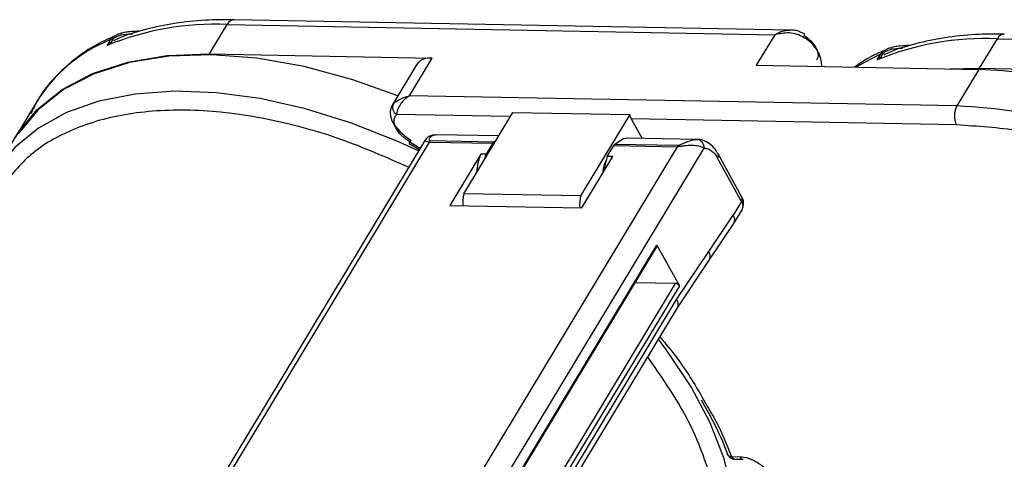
# Model space of a CAD drawing. Header units: millimetres. Extents: x 8853 to 11418, y 45 to 1005.
# Tile 231 of 256: x 10807 to 10853, y 822 to 843. Entities that reach past the tile are written whole.
import ezdxf

# ---------------------------------------------------------------- set-up
doc = ezdxf.new("R2010")
doc.units = ezdxf.units.MM

msp = doc.modelspace()

# ---------------------------------------------------------------- linework, layer by layer
at = {"color": 7, "linetype": 'Continuous', "lineweight": 25}
for p, q in [((10843.326, 842.669), (10816.904, 843.161)), ((10815.73, 841.534), (10816.573, 842.933)), ((10816.573, 842.933), (10842.575, 842.449)), ((10810.866, 841.935), (10811.035, 842.215)), ((10811.073, 842.109), (10811.149, 842.235)), ((10842.575, 842.449), (10841.698, 840.994)), ((10852.302, 840.853), (10853.145, 842.252)), ((10853.145, 842.252), (10879.146, 841.767)), ((10810.866, 841.935), (10811.073, 842.109)), ((10815.73, 841.534), (10826.3, 841.337)), ((10825.222, 839.547), (10826.3, 841.337)), ((10847.606, 841.533), (10846.419, 840.906)), ((10847.438, 841.254), (10847.606, 841.533)), ((10847.438, 841.254), (10847.644, 841.427)), ((10847.644, 841.427), (10847.72, 841.553)), ((10825.562, 841.02), (10824.382, 839.062)), ((10841.698, 840.994), (10852.268, 840.797)), ((10850.875, 840.823), (10852.302, 840.853)), ((10852.268, 840.797), (10851.223, 839.063)), ((10852.302, 840.853), (10862.872, 840.656)), ((10851.223, 839.063), (10825.222, 839.547)), ((10807.511, 839.242), (10806.5, 837.564)), ((10824.463, 839.165), (10824.382, 839.062)), ((10830.013, 838.553), (10824.617, 838.653)), ((10827.805, 834.888), (10830.133, 838.753)), ((10830.133, 838.753), (10835.685, 838.65)), ((10835.685, 838.65), (10833.356, 834.785)), ((10851.206, 838.158), (10835.76, 838.446)), ((10835.76, 838.446), (10836.276, 837.511)), ((10826.421, 837.687), (10826.484, 837.693)), ((10829.461, 837.638), (10826.501, 837.693)), ((10829.227, 837.344), (10829.353, 837.458)), ((10838.91, 837.462), (10835.579, 837.524)), ((10825.951, 837.418), (10801.5, 796.841)), ((10801.771, 796.836), (10826.181, 837.345)), ((10837.936, 837.126), (10813.526, 796.617)), ((10814.832, 796.593), (10839.215, 837.056)), ((10825.213, 837.285), (10825.7, 837)), ((10825.247, 837.35), (10825.737, 837.063)), ((10826.181, 837.345), (10829.185, 837.289)), ((10829.227, 837.344), (10826.223, 837.4)), ((10829.185, 837.289), (10828.871, 836.768)), ((10834.618, 836.661), (10834.932, 837.182)), ((10834.932, 837.182), (10837.936, 837.126)), ((10837.978, 837.181), (10834.974, 837.237)), ((10828.61, 836.773), (10827.141, 834.335)), ((10828.871, 836.768), (10828.61, 836.773)), ((10828.784, 836.514), (10828.871, 836.768)), ((10833.41, 834.218), (10834.879, 836.656)), ((10834.879, 836.656), (10834.618, 836.661)), ((10840.995, 834.529), (10839.857, 836.587)), ((10841.018, 834.728), (10839.881, 836.787)), ((10833.356, 834.785), (10827.805, 834.888)), ((10827.141, 834.335), (10833.41, 834.218)), ((10840.995, 834.529), (10840.602, 833.877)), ((10839.447, 832.153), (10840.602, 833.877)), ((10840.634, 833.476), (10841.027, 834.129)), ((10839.435, 831.687), (10840.634, 833.476)), ((10822.325, 808.142), (10836.973, 832.45)), ((10822.351, 808.095), (10836.978, 832.369)), ((10836.973, 832.45), (10838.043, 830.514)), ((10837.916, 829.868), (10839.447, 832.153)), ((10837.948, 829.467), (10839.435, 831.687)), ((10837.851, 830.627), (10823.27, 806.431)), ((10838.043, 830.514), (10823.395, 806.206)), ((10837.851, 830.627), (10835.95, 830.663)), ((10821.211, 802.146), (10837.916, 829.868)), ((10821.243, 801.745), (10837.948, 829.467)), ((10840.521, 822.4), (10840.916, 822.393)), ((10840.682, 822.28), (10841.077, 822.273))]:
    msp.add_line(p, q, dxfattribs=at)
at = {"color": 7, "linetype": 'Continuous', "lineweight": 25, "flags": 128}
for points in [[(10806.314, 837.235), (10806.598, 837.723), (10807.535, 838.88), (10808.737, 839.845), (10810.182, 840.605), (10811.848, 841.144), (10813.708, 841.456), (10815.73, 841.534)], [(10824.674, 839.546), (10822.536, 840.309), (10820.23, 840.932), (10817.981, 841.329), (10815.825, 841.495), (10813.796, 841.426), (10811.93, 841.124), (10810.255, 840.593), (10808.8, 839.842), (10807.589, 838.884), (10806.641, 837.735)], [(10825.654, 836.924), (10824.667, 837.377), (10822.48, 838.244), (10820.295, 838.924), (10818.143, 839.409), (10816.056, 839.69), (10814.065, 839.763), (10812.197, 839.629), (10810.482, 839.287), (10808.943, 838.745), (10807.603, 838.008), (10806.482, 837.089), (10805.596, 836)], [(10824.382, 839.062), (10824.35, 839), (10824.303, 838.8), (10824.323, 838.573), (10824.41, 838.33), (10824.56, 838.083), (10824.766, 837.843), (10825.018, 837.621), (10825.304, 837.428)], [(10835.579, 837.524), (10835.389, 837.5), (10834.974, 837.237)], [(10834.618, 836.661), (10834.439, 835.96), (10834.433, 835.916)], [(10839.725, 815.147), (10840.233, 816.18), (10840.614, 817.558), (10840.732, 819.051), (10840.586, 820.638), (10840.178, 822.295), (10839.513, 823.998), (10838.601, 825.723), (10837.456, 827.444), (10837.051, 827.979)]]:
    msp.add_lwpolyline(points, dxfattribs=at)
at = {"color": 7, "linetype": 'Continuous', "lineweight": 25}
for centre, radius, start, end in [((10816.936, 842.76), 0.402, 94.6226, 154.5473), ((10816.015, 829.305), 13.64, 87.6553, 112.1791), ((10813.83, 835.327), 7.434, 112.0908, 148.2162), ((10811.138, 841.962), 0.273, 87.6553, 112.1791), ((10843.217, 842.807), 0.857, 326.0467, 337.3189), ((10843.184, 840.877), 1.631, 2.0577, 62.8711), ((10852.587, 828.623), 13.64, 87.6553, 112.1791), ((10853.508, 842.079), 0.402, 94.6226, 154.5473), ((10826.198, 840.559), 0.785, 82.4891, 144.06), ((10847.709, 841.281), 0.273, 87.6553, 112.1791), ((10851.304, 814.944), 25.871, 67.4432, 87.8645), ((10824.83, 838.996), 0.404, 155.2912, 238.135), ((10852.088, 838.594), 0.984, 151.5352, 206.3243), ((10849.947, 811.554), 27.538, 63.563, 87.3442), ((10836.443, 838.813), 0.776, 192.1409, 208.2562), ((10838.844, 837.092), 0.373, 354.3882, 82.5524), ((10823.64, 838.377), 1.915, 325.2356, 330.2956), ((10825.562, 837.145), 0.376, 146.9673, 158.192), ((10826.452, 837.184), 0.315, 136.6014, 149.3022), ((10829.456, 837.128), 0.315, 136.6014, 149.3022), ((10835.203, 837.021), 0.315, 136.6014, 149.3022), ((10838.207, 836.965), 0.315, 136.6014, 149.3022), ((10831.403, 835.683), 2.998, 158.6831, 175.9032), ((10839.695, 836.707), 0.202, 323.3438, 22.7839), ((10829.449, 834.491), 1.692, 166.4127, 185.6783), ((10835.001, 834.387), 1.692, 166.4127, 185.6783), ((10840.833, 834.649), 0.201, 323.3044, 23.2349), ((10840.292, 833.65), 0.384, 332.9701, 36.1872), ((10839.058, 831.93), 0.448, 327.0584, 29.8604), ((10837.602, 829.641), 0.388, 333.3555, 35.8162), ((10840.535, 822.642), 0.242, 205.2291, 266.8228), ((10840.7, 822.471), 0.192, 201.6739, 264.8734), ((10841.093, 822.463), 0.191, 201.5465, 266.1569)]:
    msp.add_arc(centre, radius, start, end, dxfattribs=at)
for centre, start_param, end_param in [((10836.84, 832.449), 3.122877, 3.908357), ((10837.91, 830.513), 3.908357, 5.444246)]:
    msp.add_ellipse(centre, major_axis=(-0.14, 0.078), ratio=0.597167, start_param=start_param, end_param=end_param, dxfattribs=at)
for points, knots in [([(10816.907, 843.156), (10816.445, 843.156), (10815.467, 843.158), (10814.056, 843.003), (10812.681, 842.708), (10811.717, 842.423), (10811.253, 842.197), (10811.178, 842.16)], [0, 0, 0, 0, 0.217448, 0.460393, 0.705145, 0.951892, 1, 1, 1, 1]), ([(10812.383, 842.612), (10812.245, 842.608), (10812.035, 842.602), (10811.678, 842.557), (10811.484, 842.499), (10811.382, 842.468)], [0, 0, 0, 0, 0.470382, 0.719422, 1, 1, 1, 1]), ([(10842.575, 842.449), (10842.689, 842.51), (10842.918, 842.632), (10843.167, 842.657), (10843.292, 842.669)], [0, 0, 0, 0, 0.501249, 1, 1, 1, 1]), ([(10844.007, 842.477), (10843.872, 842.543), (10843.654, 842.65), (10843.417, 842.664), (10843.327, 842.669)], [0, 0, 0, 0, 0.623427, 1, 1, 1, 1]), ([(10811.345, 842.439), (10811.021, 842.294), (10810.288, 841.967), (10809.292, 841.289), (10808.355, 840.423), (10807.654, 839.552), (10807.356, 838.926), (10807.243, 838.688)], [0, 0, 0, 0, 0.176125, 0.397692, 0.623833, 0.856903, 1, 1, 1, 1]), ([(10811.035, 842.215), (10811.07, 842.26), (10811.144, 842.355), (10811.325, 842.45), (10811.473, 842.504), (10811.555, 842.517), (10811.573, 842.52)], [0, 0, 0, 0, 0.299181, 0.627004, 0.92065, 1, 1, 1, 1]), ([(10811.149, 842.235), (10811.154, 842.243), (10811.166, 842.26), (10811.202, 842.295), (10811.28, 842.347), (10811.45, 842.416), (10811.732, 842.48), (10811.945, 842.485), (10812.072, 842.488)], [0, 0, 0, 0, 0.033462, 0.06808, 0.146375, 0.290973, 0.580792, 1, 1, 1, 1]), ([(10843.927, 842.329), (10843.833, 842.378), (10843.623, 842.487), (10843.149, 842.561), (10842.8, 842.493), (10842.575, 842.449)], [0, 0, 0, 0, 0.227067, 0.501595, 1, 1, 1, 1]), ([(10853.479, 842.474), (10853.017, 842.475), (10852.038, 842.476), (10850.628, 842.321), (10849.252, 842.027), (10848.289, 841.742), (10847.825, 841.515), (10847.75, 841.478)], [0, 0, 0, 0, 0.217448, 0.460393, 0.705145, 0.951892, 1, 1, 1, 1]), ([(10844.523, 841.846), (10844.551, 841.789), (10844.608, 841.674), (10844.637, 841.51), (10844.629, 841.358), (10844.586, 841.275), (10844.564, 841.233)], [0, 0, 0, 0, 0.249887, 0.499995, 0.749887, 1, 1, 1, 1]), ([(10847.917, 841.758), (10847.588, 841.616), (10847.03, 841.376), (10846.561, 841.044), (10846.369, 840.907)], [0, 0, 0, 0, 0.588223, 1, 1, 1, 1]), ([(10847.606, 841.533), (10847.642, 841.579), (10847.716, 841.674), (10847.897, 841.769), (10848.045, 841.822), (10848.127, 841.835), (10848.145, 841.838)], [0, 0, 0, 0, 0.299181, 0.6270037, 0.9206502, 1, 1, 1, 1]), ([(10847.72, 841.553), (10847.726, 841.562), (10847.738, 841.579), (10847.774, 841.613), (10847.852, 841.665), (10848.022, 841.734), (10848.304, 841.799), (10848.517, 841.804), (10848.643, 841.807)], [0, 0, 0, 0, 0.033462, 0.06808, 0.146375, 0.290973, 0.580792, 1, 1, 1, 1]), ([(10848.954, 841.93), (10848.817, 841.927), (10848.607, 841.921), (10848.25, 841.875), (10848.056, 841.817), (10847.953, 841.787)], [0, 0, 0, 0, 0.470382, 0.719422, 1, 1, 1, 1]), ([(10824.463, 839.165), (10824.506, 839.203), (10824.591, 839.279), (10824.835, 839.429), (10825.067, 839.5), (10825.222, 839.547)], [0, 0, 0, 0, 0.250684, 0.500439, 1, 1, 1, 1]), ([(10825.222, 839.547), (10825.124, 839.475), (10824.956, 839.351), (10824.767, 839.107), (10824.644, 838.864), (10824.626, 838.721), (10824.617, 838.653)], [0, 0, 0, 0, 0.29279, 0.50087, 0.765403, 1, 1, 1, 1]), ([(10825.186, 836.147), (10824.112, 836.622), (10822.448, 837.357), (10820.187, 838.041), (10817.832, 838.601), (10814.966, 838.946), (10812.361, 838.802), (10810.509, 838.402), (10808.877, 837.832), (10807.175, 836.862), (10806.297, 835.754), (10805.87, 835.216)], [0, 0, 0, 0, 0.133852, 0.207205, 0.280573, 0.430217, 0.57986, 0.653213, 0.726581, 0.867266, 1, 1, 1, 1]), ([(10824.604, 837.974), (10824.572, 838.041), (10824.509, 838.173), (10824.488, 838.359), (10824.516, 838.527), (10824.583, 838.611), (10824.617, 838.653)], [0, 0, 0, 0, 0.250098, 0.500005, 0.750098, 1, 1, 1, 1]), ([(10825.247, 837.35), (10825.179, 837.393), (10825.042, 837.48), (10824.864, 837.635), (10824.711, 837.801), (10824.64, 837.917), (10824.604, 837.974)], [0, 0, 0, 0, 0.2501131, 0.5000046, 0.7501133, 1, 1, 1, 1]), ([(10861.726, 835.414), (10861.518, 835.526), (10860.738, 835.946), (10859.33, 836.482), (10857.019, 837.288), (10854.231, 837.964), (10852.195, 838.095), (10851.206, 838.158)], [0, 0, 0, 0, 0.0594934, 0.2236978, 0.3879376, 0.7028679, 1, 1, 1, 1]), ([(10826.422, 837.687), (10826.352, 837.675), (10826.224, 837.653), (10826.062, 837.562), (10825.992, 837.471), (10825.951, 837.418)], [0, 0, 0, 0, 0.337179, 0.616142, 1, 1, 1, 1]), ([(10826.223, 837.4), (10826.217, 837.401), (10826.206, 837.402), (10826.187, 837.411), (10826.165, 837.444), (10826.178, 837.521), (10826.233, 837.611), (10826.331, 837.679), (10826.435, 837.689), (10826.484, 837.693)], [0, 0, 0, 0, 0.018325, 0.038853, 0.090677, 0.251124, 0.500064, 0.763891, 1, 1, 1, 1]), ([(10838.892, 837.462), (10838.834, 837.458), (10838.711, 837.449), (10838.485, 837.383), (10838.273, 837.296), (10838.119, 837.222), (10838.032, 837.19), (10837.998, 837.182), (10837.984, 837.182), (10837.978, 837.181)], [0, 0, 0, 0, 0.236134, 0.499964, 0.748918, 0.909339, 0.961155, 0.981679, 1, 1, 1, 1]), ([(10839.878, 836.783), (10839.872, 836.797), (10839.81, 836.936), (10839.63, 837.149), (10839.324, 837.376), (10839.046, 837.49), (10838.904, 837.457), (10838.893, 837.455)], [0, 0, 0, 0, 0.032638, 0.325488, 0.637827, 0.973265, 1, 1, 1, 1]), ([(10826.181, 837.345), (10826.158, 837.346), (10826.111, 837.349), (10826.043, 837.365), (10825.967, 837.401), (10825.959, 837.41), (10825.953, 837.417)], [0, 0, 0, 0, 0.121457, 0.256772, 0.511771, 1, 1, 1, 1]), ([(10839.215, 837.056), (10839.137, 837.09), (10838.981, 837.159), (10838.647, 837.191), (10838.348, 837.17), (10838.134, 837.14), (10838.014, 837.127), (10837.961, 837.126), (10837.936, 837.126)], [0, 0, 0, 0, 0.249113, 0.49906, 0.748903, 0.874019, 0.94039, 1, 1, 1, 1]), ([(10839.215, 837.056), (10839.275, 837.05), (10839.395, 837.04), (10839.567, 836.943), (10839.726, 836.798), (10839.813, 836.657), (10839.857, 836.587)], [0, 0, 0, 0, 0.250088, 0.500004, 0.750088, 1, 1, 1, 1]), ([(10834.42, 835.893), (10834.421, 835.909), (10834.431, 836.045), (10834.472, 836.254), (10834.543, 836.41), (10834.57, 836.47)], [0, 0, 0, 0, 0.077447, 0.6415822, 1, 1, 1, 1]), ([(10840.977, 834.046), (10841.002, 834.092), (10841.054, 834.188), (10841.095, 834.357), (10841.096, 834.547), (10841.045, 834.667), (10841.018, 834.728)], [0, 0, 0, 0, 0.222814, 0.461521, 0.722072, 1, 1, 1, 1]), ([(10840.995, 834.529), (10841.012, 834.492), (10841.046, 834.417), (10841.058, 834.294), (10841.041, 834.172), (10841.002, 834.096), (10840.983, 834.059)], [0, 0, 0, 0, 0.2415866, 0.4922434, 0.7539512, 1, 1, 1, 1]), ([(10837.117, 828.088), (10837.214, 827.976), (10837.824, 827.274), (10838.549, 826.238), (10839.067, 825.322), (10839.241, 825.014)], [0, 0, 0, 0, 0.112332, 0.702051, 1, 1, 1, 1]), ([(10838.781, 814.828), (10839.101, 815.431), (10839.761, 816.675), (10839.943, 818.586), (10839.784, 820.267), (10839.368, 822.068), (10838.453, 824.385), (10837.17, 826.235), (10836.544, 827.137)], [0, 0, 0, 0, 0.186407, 0.383979, 0.486993, 0.59003, 0.800183, 1, 1, 1, 1]), ([(10839.083, 825.094), (10839.291, 824.721), (10839.751, 823.897), (10840.152, 823.025), (10840.311, 822.539), (10840.327, 822.491)], [0, 0, 0, 0, 0.42722, 0.943233, 1, 1, 1, 1]), ([(10839.241, 825.014), (10839.412, 824.73), (10839.94, 823.854), (10840.287, 822.987), (10840.521, 822.4)], [0, 0, 0, 0, 0.32421, 1, 1, 1, 1]), ([(10840.317, 822.54), (10840.317, 822.538), (10840.321, 822.512), (10840.358, 822.455), (10840.425, 822.37), (10840.54, 822.305), (10840.633, 822.273), (10840.681, 822.281), (10840.683, 822.281)], [0, 0, 0, 0, 0.014146, 0.163974, 0.414886, 0.69188, 0.991608, 1, 1, 1, 1]), ([(10840.916, 822.393), (10841.045, 822.379), (10841.245, 822.358), (10841.532, 822.247), (10841.749, 822.133), (10841.952, 821.994), (10842.184, 821.792), (10842.296, 821.625), (10842.369, 821.517)], [0, 0, 0, 0, 0.239443, 0.369607, 0.5, 0.630164, 0.760557, 1, 1, 1, 1])]:
    msp.add_open_spline(points, degree=3, knots=knots, dxfattribs=at)
msp.add_open_spline([(10843.958, 842.423), (10844.077, 842.336), (10844.314, 842.163), (10844.454, 841.952), (10844.523, 841.846)], degree=3, dxfattribs=at)

doc.saveas('drawing.dxf')
